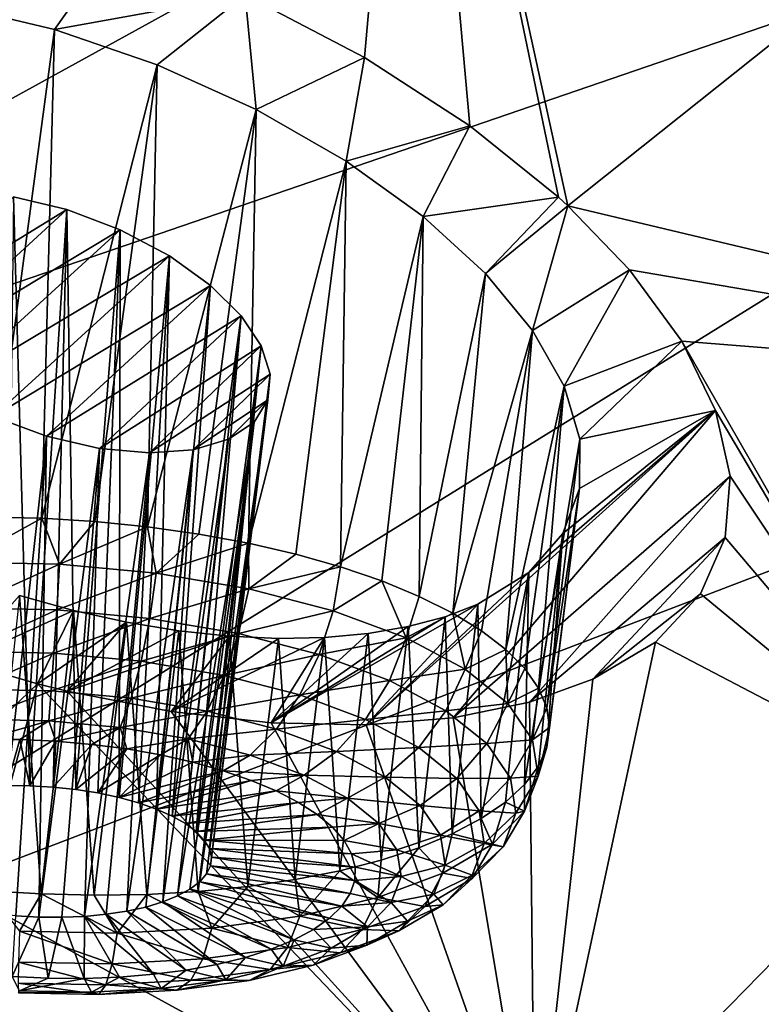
# Model space of a CAD drawing. Header units: metres. Extents: x -92 to 264, y -100 to 50.
# Tile 131 of 256: x 159.1 to 161.19, y -2.69 to 0.09. Entities that reach past the tile are written whole.
import ezdxf

# ---------------------------------------------------------------- set-up
doc = ezdxf.new("R2010")
doc.units = ezdxf.units.M
doc.layers.add('solid_21062050_01', color=7, linetype='CONTINUOUS')

msp = doc.modelspace()

# ---------------------------------------------------------------- linework, layer by layer
at = {"layer": 'solid_21062050_01'}
for points in [[(162.241913, 3.03876, 184.034088), (154.636917, 0.953957, 183.44928), (155.442841, -0.298526, 186.928192)], [(162.990189, 2.019771, 186.864441), (162.241913, 3.03876, 184.034088), (155.442841, -0.298526, 186.928192)], [(162.990189, 2.019771, 186.864441), (155.442841, -0.298526, 186.928192), (156.549606, -1.524367, 190.333099)], [(163.977707, 1.024439, 189.629074), (162.990189, 2.019771, 186.864441), (156.549606, -1.524367, 190.333099)], [(160.074173, -0.016405, 141.193192), (159.737503, 0.160098, 141.104782), (160.213821, 1.552505, 138.702347)], [(160.37114, -0.20942, 141.333588), (160.074173, -0.016405, 141.193192), (160.213821, 1.552505, 138.702347)], [(160.213821, 1.552505, 138.702347), (162.014954, 0.654323, 139.07692), (160.647934, -0.435329, 141.541443)], [(160.621521, -0.411106, 141.517166), (160.213821, 1.552505, 138.702347), (160.647934, -0.435329, 141.541443)], [(160.621521, -0.411106, 141.517166), (160.37114, -0.20942, 141.333588), (160.213821, 1.552505, 138.702347)], [(163.977707, 1.024439, 189.629074), (156.549606, -1.524367, 190.333099), (157.949753, -2.71529, 193.641006)], [(165.198105, 0.059198, 192.310135), (163.977707, 1.024439, 189.629074), (157.949753, -2.71529, 193.641006)], [(162.896027, -0.970595, 141.212936), (160.647934, -0.435329, 141.541443), (162.014954, 0.654323, 139.07692)], [(158.914124, 0.130273, 141.620621), (159.375687, 0.310536, 141.075043), (159.200333, 0.062002, 141.563446)], [(159.200333, 0.062002, 141.563446), (159.375687, 0.310536, 141.075043), (159.737503, 0.160098, 141.104782)], [(159.200333, 0.062002, 141.563446), (159.737503, 0.160098, 141.104782), (159.489182, -0.037052, 141.554779)], [(159.489182, -0.037052, 141.554779), (159.737503, 0.160098, 141.104782), (159.768631, -0.16327, 141.596405)], [(159.768631, -0.16327, 141.596405), (159.737503, 0.160098, 141.104782), (160.074173, -0.016405, 141.193192)], [(158.914124, 0.130273, 141.620621), (159.200333, 0.062002, 141.563446), (159.014587, -1.313119, 141.133408)], [(165.198105, 0.059198, 192.310135), (157.949753, -2.71529, 193.641006), (159.63382, -3.863253, 196.829605)], [(159.200333, 0.062002, 141.563446), (159.164383, -1.316549, 141.123703), (159.014587, -1.313119, 141.133408)], [(159.200333, 0.062002, 141.563446), (159.489182, -0.037052, 141.554779), (159.164383, -1.316549, 141.123703)], [(166.643494, -0.869712, 194.890289), (165.198105, 0.059198, 192.310135), (159.63382, -3.863253, 196.829605)], [(159.768631, -0.16327, 141.596405), (160.074173, -0.016405, 141.193192), (160.022476, -0.30881, 141.685364)], [(160.022476, -0.30881, 141.685364), (160.074173, -0.016405, 141.193192), (160.37114, -0.20942, 141.333588)], [(159.489182, -0.037052, 141.554779), (159.314148, -1.325785, 141.128601), (159.164383, -1.316549, 141.123703)], [(159.489182, -0.037052, 141.554779), (159.46228, -1.340726, 141.148056), (159.314148, -1.325785, 141.128601)], [(159.489182, -0.037052, 141.554779), (159.768631, -0.16327, 141.596405), (159.46228, -1.340726, 141.148056)], [(159.768631, -0.16327, 141.596405), (159.607132, -1.361207, 141.181854), (159.46228, -1.340726, 141.148056)], [(159.768631, -0.16327, 141.596405), (159.747116, -1.387005, 141.229614), (159.607132, -1.361207, 141.181854)], [(159.768631, -0.16327, 141.596405), (160.022476, -0.30881, 141.685364), (159.747116, -1.387005, 141.229614)], [(160.022476, -0.30881, 141.685364), (160.37114, -0.20942, 141.333588), (160.239639, -0.465174, 141.814255)], [(160.239639, -0.465174, 141.814255), (160.37114, -0.20942, 141.333588), (160.621521, -0.411106, 141.517166)], [(160.022476, -0.30881, 141.685364), (159.880707, -1.417837, 141.290817), (159.747116, -1.387005, 141.229614)], [(160.022476, -0.30881, 141.685364), (160.006424, -1.453364, 141.364777), (159.880707, -1.417837, 141.290817)], [(160.022476, -0.30881, 141.685364), (160.239639, -0.465174, 141.814255), (160.006424, -1.453364, 141.364777)], [(158.682602, -0.784868, 143.206497), (159.084244, -0.409759, 142.375381), (159.234787, -0.445958, 142.34729)], [(159.084244, -0.409759, 142.375381), (159.065598, -2.070598, 141.835999), (159.130661, -2.071138, 141.829407)], [(159.234787, -0.445958, 142.34729), (159.084244, -0.409759, 142.375381), (159.130661, -2.071138, 141.829407)], [(160.239639, -0.465174, 141.814255), (160.621521, -0.411106, 141.517166), (160.415741, -0.626159, 141.97551)], [(160.415741, -0.626159, 141.97551), (160.621521, -0.411106, 141.517166), (160.647934, -0.435329, 141.541443)], [(160.415741, -0.626159, 141.97551), (160.647934, -0.435329, 141.541443), (160.548645, -0.786872, 142.162033)], [(160.548645, -0.786872, 142.162033), (160.647934, -0.435329, 141.541443), (160.821564, -0.615421, 141.735901)], [(162.896027, -0.970595, 141.212936), (160.821564, -0.615421, 141.735901), (160.647934, -0.435329, 141.541443)], [(158.682602, -0.784868, 143.206497), (159.234787, -0.445958, 142.34729), (158.770096, -0.872165, 143.297043)], [(158.770096, -0.872165, 143.297043), (159.234787, -0.445958, 142.34729), (159.385315, -0.50279, 142.352692)], [(159.234787, -0.445958, 142.34729), (159.130661, -2.071138, 141.829407), (159.195938, -2.074847, 141.830734)], [(159.234787, -0.445958, 142.34729), (159.195938, -2.074847, 141.830734), (159.26033, -2.081661, 141.839996)], [(159.385315, -0.50279, 142.352692), (159.234787, -0.445958, 142.34729), (159.26033, -2.081661, 141.839996)], [(160.239639, -0.465174, 141.814255), (160.122925, -1.493199, 141.450714), (160.006424, -1.453364, 141.364777)], [(160.239639, -0.465174, 141.814255), (160.228897, -1.536904, 141.547684), (160.122925, -1.493199, 141.450714)], [(160.239639, -0.465174, 141.814255), (160.415741, -0.626159, 141.97551), (160.228897, -1.536904, 141.547684)], [(158.770096, -0.872165, 143.297043), (159.385315, -0.50279, 142.352692), (158.887787, -0.956323, 143.365753)], [(158.887787, -0.956323, 143.365753), (159.385315, -0.50279, 142.352692), (159.524658, -0.576455, 142.391953)], [(159.385315, -0.50279, 142.352692), (159.26033, -2.081661, 141.839996), (159.322708, -2.091464, 141.857025)], [(159.385315, -0.50279, 142.352692), (159.322708, -2.091464, 141.857025), (159.382034, -2.104088, 141.881516)], [(159.524658, -0.576455, 142.391953), (159.385315, -0.50279, 142.352692), (159.382034, -2.104088, 141.881516)], [(158.887787, -0.956323, 143.365753), (159.524658, -0.576455, 142.391953), (159.027435, -1.029274, 143.404449)], [(159.027435, -1.029274, 143.404449), (159.524658, -0.576455, 142.391953), (159.640442, -0.659552, 142.46022)], [(159.524658, -0.576455, 142.391953), (159.382034, -2.104088, 141.881516), (159.437271, -2.119319, 141.913071)], [(159.524658, -0.576455, 142.391953), (159.437271, -2.119319, 141.913071), (159.487473, -2.136895, 141.951126)], [(159.640442, -0.659552, 142.46022), (159.524658, -0.576455, 142.391953), (159.487473, -2.136895, 141.951126)], [(160.415741, -0.626159, 141.97551), (160.323212, -1.584, 141.654587), (160.228897, -1.536904, 141.547684)], [(160.415741, -0.626159, 141.97551), (160.548645, -0.786872, 142.162033), (160.323212, -1.584, 141.654587)], [(160.548645, -0.786872, 142.162033), (160.821564, -0.615421, 141.735901), (160.637497, -0.943501, 142.367706)], [(160.637497, -0.943501, 142.367706), (160.821564, -0.615421, 141.735901), (160.969589, -0.817352, 141.982086)], [(162.896027, -0.970595, 141.212936), (160.969589, -0.817352, 141.982086), (160.821564, -0.615421, 141.735901)], [(159.027435, -1.029274, 143.404449), (159.640442, -0.659552, 142.46022), (159.177307, -1.084706, 143.409485)], [(159.177307, -1.084706, 143.409485), (159.640442, -0.659552, 142.46022), (159.726944, -0.745455, 142.550079)], [(159.640442, -0.659552, 142.46022), (159.487473, -2.136895, 141.951126), (159.531784, -2.156514, 141.995056)], [(159.726944, -0.745455, 142.550079), (159.640442, -0.659552, 142.46022), (159.531784, -2.156514, 141.995056)], [(159.177307, -1.084706, 143.409485), (159.726944, -0.745455, 142.550079), (159.327118, -1.119528, 143.38147)], [(159.327118, -1.119528, 143.38147), (159.726944, -0.745455, 142.550079), (159.782852, -0.829881, 142.655197)], [(159.726944, -0.745455, 142.550079), (159.531784, -2.156514, 141.995056), (159.569458, -2.17784, 142.044083)], [(159.726944, -0.745455, 142.550079), (159.569458, -2.17784, 142.044083), (159.599838, -2.200509, 142.097382)], [(159.782852, -0.829881, 142.655197), (159.726944, -0.745455, 142.550079), (159.599838, -2.200509, 142.097382)], [(160.548645, -0.786872, 142.162033), (160.4048, -1.633972, 141.770294), (160.323212, -1.584, 141.654587)], [(160.548645, -0.786872, 142.162033), (160.472794, -1.686271, 141.893524), (160.4048, -1.633972, 141.770294)], [(160.548645, -0.786872, 142.162033), (160.637497, -0.943501, 142.367706), (160.472794, -1.686271, 141.893524)], [(159.327118, -1.119528, 143.38147), (159.782852, -0.829881, 142.655197), (159.467575, -1.132395, 143.323349)], [(159.467575, -1.132395, 143.323349), (159.782852, -0.829881, 142.655197), (159.807877, -0.909741, 142.770554)], [(159.782852, -0.829881, 142.655197), (159.599838, -2.200509, 142.097382), (159.622406, -2.224132, 142.154037)], [(159.782852, -0.829881, 142.655197), (159.622406, -2.224132, 142.154037), (159.636765, -2.248306, 142.213074)], [(159.807877, -0.909741, 142.770554), (159.782852, -0.829881, 142.655197), (159.636765, -2.248306, 142.213074)], [(160.637497, -0.943501, 142.367706), (160.969589, -0.817352, 141.982086), (160.68187, -1.093011, 142.587463)], [(160.68187, -1.093011, 142.587463), (160.969589, -0.817352, 141.982086), (161.064453, -1.012797, 142.249054)], [(161.696793, -2.085277, 143.695618), (161.064453, -1.012797, 142.249054), (160.969589, -0.817352, 141.982086)], [(162.896027, -0.970595, 141.212936), (161.696793, -2.085277, 143.695618), (160.969589, -0.817352, 141.982086)], [(166.643494, -0.869712, 194.890289), (159.63382, -3.863253, 196.829605), (161.590439, -4.960505, 199.877335)], [(159.467575, -1.132395, 143.323349), (159.807877, -0.909741, 142.770554), (159.590942, -1.123443, 143.239517)], [(159.590942, -1.123443, 143.239517), (159.807877, -0.909741, 142.770554), (159.80159, -0.982468, 142.892151)], [(159.807877, -0.909741, 142.770554), (159.636765, -2.248306, 142.213074), (159.6427, -2.272617, 142.273499)], [(159.807877, -0.909741, 142.770554), (159.6427, -2.272617, 142.273499), (159.640091, -2.29665, 142.334274)], [(159.80159, -0.982468, 142.892151), (159.807877, -0.909741, 142.770554), (159.640091, -2.29665, 142.334274)], [(160.637497, -0.943501, 142.367706), (160.526443, -1.740326, 142.022919), (160.472794, -1.686271, 141.893524)], [(160.637497, -0.943501, 142.367706), (160.565155, -1.795544, 142.157059), (160.526443, -1.740326, 142.022919)], [(160.637497, -0.943501, 142.367706), (160.68187, -1.093011, 142.587463), (160.565155, -1.795544, 142.157059)], [(159.590942, -1.123443, 143.239517), (159.80159, -0.982468, 142.892151), (159.691025, -1.093776, 143.135101)], [(159.80159, -0.982468, 142.892151), (159.628983, -2.319994, 142.394348), (159.609558, -2.34225, 142.452698)], [(159.762772, -1.045222, 143.01593), (159.80159, -0.982468, 142.892151), (159.609558, -2.34225, 142.452698)], [(159.80159, -0.982468, 142.892151), (159.640091, -2.29665, 142.334274), (159.628983, -2.319994, 142.394348)], [(159.762772, -1.045222, 143.01593), (159.691025, -1.093776, 143.135101), (159.80159, -0.982468, 142.892151)], [(160.079559, -1.899142, 144.250778), (161.064453, -1.012797, 142.249054), (160.32489, -1.879305, 144.08316)], [(160.537979, -1.469937, 143.285751), (161.064453, -1.012797, 142.249054), (160.079559, -1.899142, 144.250778)], [(160.32489, -1.879305, 144.08316), (161.064453, -1.012797, 142.249054), (161.105606, -1.197645, 142.529739)], [(160.633667, -1.359512, 143.051315), (161.064453, -1.012797, 142.249054), (160.537979, -1.469937, 143.285751)], [(160.68103, -1.232664, 142.816818), (161.064453, -1.012797, 142.249054), (160.633667, -1.359512, 143.051315)], [(160.68187, -1.093011, 142.587463), (161.064453, -1.012797, 142.249054), (160.68103, -1.232664, 142.816818)], [(161.696793, -2.085277, 143.695618), (161.105606, -1.197645, 142.529739), (161.064453, -1.012797, 142.249054)], [(159.027435, -1.029274, 143.404449), (159.177307, -1.084706, 143.409485), (159.026413, -2.431022, 142.74733)], [(159.762772, -1.045222, 143.01593), (159.582153, -2.363037, 142.508331), (159.547256, -2.381999, 142.560287)], [(159.762772, -1.045222, 143.01593), (159.547256, -2.381999, 142.560287), (159.691025, -1.093776, 143.135101)], [(159.762772, -1.045222, 143.01593), (159.609558, -2.34225, 142.452698), (159.582153, -2.363037, 142.508331)], [(159.177307, -1.084706, 143.409485), (159.090805, -2.437836, 142.756577), (159.026413, -2.431022, 142.74733)], [(159.177307, -1.084706, 143.409485), (159.156082, -2.441545, 142.757919), (159.090805, -2.437836, 142.756577)], [(159.177307, -1.084706, 143.409485), (159.327118, -1.119528, 143.38147), (159.156082, -2.441545, 142.757919)], [(159.691025, -1.093776, 143.135101), (159.547256, -2.381999, 142.560287), (159.505432, -2.398811, 142.607697)], [(159.590942, -1.123443, 143.239517), (159.691025, -1.093776, 143.135101), (159.505432, -2.398811, 142.607697)], [(160.68187, -1.093011, 142.587463), (160.588501, -1.851319, 142.294479), (160.565155, -1.795544, 142.157059)], [(160.68187, -1.093011, 142.587463), (160.68103, -1.232664, 142.816818), (160.588501, -1.851319, 142.294479)], [(159.327118, -1.119528, 143.38147), (159.221146, -2.442085, 142.751328), (159.156082, -2.441545, 142.757919)], [(159.327118, -1.119528, 143.38147), (159.284882, -2.439447, 142.736893), (159.221146, -2.442085, 142.751328)], [(159.327118, -1.119528, 143.38147), (159.467575, -1.132395, 143.323349), (159.284882, -2.439447, 142.736893)], [(159.467575, -1.132395, 143.323349), (159.346191, -2.433676, 142.714874), (159.284882, -2.439447, 142.736893)], [(159.467575, -1.132395, 143.323349), (159.404037, -2.424872, 142.685654), (159.346191, -2.433676, 142.714874)], [(159.590942, -1.123443, 143.239517), (159.457413, -2.413184, 142.649719), (159.404037, -2.424872, 142.685654)], [(159.467575, -1.132395, 143.323349), (159.590942, -1.123443, 143.239517), (159.404037, -2.424872, 142.685654)], [(159.590942, -1.123443, 143.239517), (159.505432, -2.398811, 142.607697), (159.457413, -2.413184, 142.649719)], [(160.32489, -1.879305, 144.08316), (161.105606, -1.197645, 142.529739), (160.539444, -1.83557, 143.893173)], [(160.539444, -1.83557, 143.893173), (161.105606, -1.197645, 142.529739), (161.092041, -1.37067, 142.822098)], [(161.696793, -2.085277, 143.695618), (161.092041, -1.37067, 142.822098), (161.105606, -1.197645, 142.529739)], [(160.68103, -1.232664, 142.816818), (160.588287, -1.962099, 142.573135), (160.596237, -1.907041, 142.433685)], [(160.68103, -1.232664, 142.816818), (160.633667, -1.359512, 143.051315), (160.588287, -1.962099, 142.573135)], [(160.68103, -1.232664, 142.816818), (160.596237, -1.907041, 142.433685), (160.588501, -1.851319, 142.294479)], [(158.938461, -1.440317, 141.120407), (159.014587, -1.313119, 141.133408), (159.164383, -1.316549, 141.123703)], [(159.213913, -1.445956, 141.100891), (158.938461, -1.440317, 141.120407), (159.164383, -1.316549, 141.123703)], [(159.213913, -1.445956, 141.100891), (159.164383, -1.316549, 141.123703), (159.314148, -1.325785, 141.128601)], [(159.213913, -1.445956, 141.100891), (159.314148, -1.325785, 141.128601), (159.46228, -1.340726, 141.148056)], [(159.487198, -1.471492, 141.131668), (159.213913, -1.445956, 141.100891), (159.46228, -1.340726, 141.148056)], [(159.487198, -1.471492, 141.131668), (159.46228, -1.340726, 141.148056), (159.607132, -1.361207, 141.181854)], [(160.633667, -1.359512, 143.051315), (160.525787, -2.067825, 142.84671), (160.564713, -2.01589, 142.711319)], [(160.633667, -1.359512, 143.051315), (160.537979, -1.469937, 143.285751), (160.525787, -2.067825, 142.84671)], [(160.633667, -1.359512, 143.051315), (160.564713, -2.01589, 142.711319), (160.588287, -1.962099, 142.573135)], [(159.487198, -1.471492, 141.131668), (159.607132, -1.361207, 141.181854), (159.747116, -1.387005, 141.229614)], [(159.747818, -1.515944, 141.211594), (159.487198, -1.471492, 141.131668), (159.747116, -1.387005, 141.229614)], [(159.747818, -1.515944, 141.211594), (159.747116, -1.387005, 141.229614), (159.880707, -1.417837, 141.290817)], [(160.539444, -1.83557, 143.893173), (161.092041, -1.37067, 142.822098), (160.718384, -1.770534, 143.687546)], [(160.718384, -1.770534, 143.687546), (161.092041, -1.37067, 142.822098), (161.021667, -1.529688, 143.123169)], [(161.696793, -2.085277, 143.695618), (161.021667, -1.529688, 143.123169), (161.092041, -1.37067, 142.822098)], [(158.942123, -1.569413, 141.129959), (158.938461, -1.440317, 141.120407), (159.213913, -1.445956, 141.100891)], [(159.747818, -1.515944, 141.211594), (159.880707, -1.417837, 141.290817), (160.006424, -1.453364, 141.364777)], [(158.942123, -1.569413, 141.129959), (159.213913, -1.445956, 141.100891), (159.206375, -1.574823, 141.111237)], [(159.206375, -1.574823, 141.111237), (159.213913, -1.445956, 141.100891), (159.487198, -1.471492, 141.131668)], [(159.206375, -1.574823, 141.111237), (159.487198, -1.471492, 141.131668), (159.468552, -1.599321, 141.140762)], [(159.468552, -1.599321, 141.140762), (159.487198, -1.471492, 141.131668), (159.747818, -1.515944, 141.211594)], [(159.985748, -1.577604, 141.337555), (159.747818, -1.515944, 141.211594), (160.006424, -1.453364, 141.364777)], [(159.985748, -1.577604, 141.337555), (160.006424, -1.453364, 141.364777), (160.122925, -1.493199, 141.450714)], [(160.537979, -1.469937, 143.285751), (160.079559, -1.899142, 144.250778), (160.394318, -1.558562, 143.510849)], [(160.537979, -1.469937, 143.285751), (160.394318, -1.558562, 143.510849), (160.403732, -2.163875, 143.103226)], [(160.537979, -1.469937, 143.285751), (160.403732, -2.163875, 143.103226), (160.471924, -2.117334, 142.977814)], [(160.537979, -1.469937, 143.285751), (160.471924, -2.117334, 142.977814), (160.525787, -2.067825, 142.84671)], [(160.191864, -1.654101, 141.504745), (159.985748, -1.577604, 141.337555), (160.122925, -1.493199, 141.450714)], [(160.191864, -1.654101, 141.504745), (160.122925, -1.493199, 141.450714), (160.228897, -1.536904, 141.547684)], [(159.468552, -1.599321, 141.140762), (159.747818, -1.515944, 141.211594), (159.718582, -1.641966, 141.217438)], [(159.718582, -1.641966, 141.217438), (159.747818, -1.515944, 141.211594), (159.985748, -1.577604, 141.337555)], [(159.253159, -1.576311, 144.173615), (158.935593, -1.721004, 144.593445), (159.101349, -1.534408, 144.190155)], [(159.101349, -1.534408, 144.190155), (159.012466, -2.36712, 143.784653), (159.162247, -2.376356, 143.789551)], [(159.253159, -1.576311, 144.173615), (159.101349, -1.534408, 144.190155), (159.162247, -2.376356, 143.789551)], [(160.191864, -1.654101, 141.504745), (160.228897, -1.536904, 141.547684), (160.323212, -1.584, 141.654587)], [(160.718384, -1.770534, 143.687546), (161.021667, -1.529688, 143.123169), (160.894897, -1.665726, 143.417526)], [(161.696793, -2.085277, 143.695618), (160.894897, -1.665726, 143.417526), (161.021667, -1.529688, 143.123169)], [(159.253159, -1.576311, 144.173615), (159.151672, -1.783631, 144.575089), (158.935593, -1.721004, 144.593445)], [(158.942123, -1.569413, 141.129959), (159.206375, -1.574823, 141.111237), (158.950974, -1.691606, 141.171921)], [(159.206375, -1.574823, 141.111237), (159.198563, -1.696675, 141.154373), (158.950974, -1.691606, 141.171921)], [(159.403519, -1.609497, 144.143936), (159.151672, -1.783631, 144.575089), (159.253159, -1.576311, 144.173615)], [(159.253159, -1.576311, 144.173615), (159.162247, -2.376356, 143.789551), (159.312042, -2.379787, 143.779846)], [(159.206375, -1.574823, 141.111237), (159.468552, -1.599321, 141.140762), (159.198563, -1.696675, 141.154373)], [(159.403519, -1.609497, 144.143936), (159.253159, -1.576311, 144.173615), (159.312042, -2.379787, 143.779846)], [(159.718582, -1.641966, 141.217438), (159.985748, -1.577604, 141.337555), (159.946838, -1.701119, 141.338287)], [(160.394318, -1.558562, 143.510849), (160.079559, -1.899142, 144.250778), (159.810883, -1.893479, 144.389557)], [(160.301529, -1.594392, 143.621017), (160.394318, -1.558562, 143.510849), (159.810883, -1.893479, 144.389557)], [(159.946838, -1.701119, 141.338287), (159.985748, -1.577604, 141.337555), (160.191864, -1.654101, 141.504745)], [(160.301529, -1.594392, 143.621017), (160.32196, -2.206939, 143.221542), (160.394318, -1.558562, 143.510849)], [(160.403732, -2.163875, 143.103226), (160.394318, -1.558562, 143.510849), (160.32196, -2.206939, 143.221542)], [(159.403519, -1.609497, 144.143936), (159.235565, -1.804497, 144.562485), (159.151672, -1.783631, 144.575089)], [(159.468552, -1.599321, 141.140762), (159.444214, -1.71963, 141.182053), (159.198563, -1.696675, 141.154373)], [(159.550949, -1.633798, 144.101608), (159.235565, -1.804497, 144.562485), (159.403519, -1.609497, 144.143936)], [(159.403519, -1.609497, 144.143936), (159.312042, -2.379787, 143.779846), (159.46019, -2.377374, 143.755661)], [(159.550949, -1.633798, 144.101608), (159.403519, -1.609497, 144.143936), (159.46019, -2.377374, 143.755661)], [(159.468552, -1.599321, 141.140762), (159.718582, -1.641966, 141.217438), (159.444214, -1.71963, 141.182053)], [(160.301529, -1.594392, 143.621017), (159.810883, -1.893479, 144.389557), (160.197952, -1.622278, 143.724091)], [(160.358231, -1.742496, 141.706711), (160.191864, -1.654101, 141.504745), (160.323212, -1.584, 141.654587)], [(160.301529, -1.594392, 143.621017), (160.197952, -1.622278, 143.724091), (160.227478, -2.246053, 143.331482)], [(160.301529, -1.594392, 143.621017), (160.227478, -2.246053, 143.331482), (160.32196, -2.206939, 143.221542)], [(160.358231, -1.742496, 141.706711), (160.323212, -1.584, 141.654587), (160.4048, -1.633972, 141.770294)], [(159.694, -1.649142, 144.047256), (159.235565, -1.804497, 144.562485), (159.550949, -1.633798, 144.101608)], [(159.550949, -1.633798, 144.101608), (159.46019, -2.377374, 143.755661), (159.605103, -2.369144, 143.717224)], [(159.694, -1.649142, 144.047256), (159.550949, -1.633798, 144.101608), (159.605103, -2.369144, 143.717224)], [(160.197952, -1.622278, 143.724091), (159.810883, -1.893479, 144.389557), (160.084427, -1.641925, 143.819122)], [(160.197952, -1.622278, 143.724091), (160.084427, -1.641925, 143.819122), (160.121338, -2.280789, 143.431839)], [(160.197952, -1.622278, 143.724091), (160.121338, -2.280789, 143.431839), (160.227478, -2.246053, 143.331482)], [(160.358231, -1.742496, 141.706711), (160.4048, -1.633972, 141.770294), (160.472794, -1.686271, 141.893524)], [(159.694, -1.649142, 144.047256), (159.528625, -1.862011, 144.493988), (159.235565, -1.804497, 144.562485)], [(159.718582, -1.641966, 141.217438), (159.678482, -1.759587, 141.253891), (159.444214, -1.71963, 141.182053)], [(159.83139, -1.655539, 143.981537), (159.528625, -1.862011, 144.493988), (159.694, -1.649142, 144.047256)], [(159.961899, -1.653081, 143.905228), (159.810883, -1.893479, 144.389557), (159.528625, -1.862011, 144.493988)], [(159.961899, -1.653081, 143.905228), (159.528625, -1.862011, 144.493988), (159.83139, -1.655539, 143.981537)], [(159.694, -1.649142, 144.047256), (159.605103, -2.369144, 143.717224), (159.745163, -2.355187, 143.664978)], [(159.718582, -1.641966, 141.217438), (159.946838, -1.701119, 141.338287), (159.678482, -1.759587, 141.253891)], [(159.83139, -1.655539, 143.981537), (159.694, -1.649142, 144.047256), (159.745163, -2.355187, 143.664978)], [(159.83139, -1.655539, 143.981537), (159.745163, -2.355187, 143.664978), (159.87886, -2.335657, 143.599503)], [(160.084427, -1.641925, 143.819122), (159.810883, -1.893479, 144.389557), (159.961899, -1.653081, 143.905228)], [(159.961899, -1.653081, 143.905228), (159.83139, -1.655539, 143.981537), (159.87886, -2.335657, 143.599503)], [(159.961899, -1.653081, 143.905228), (159.87886, -2.335657, 143.599503), (160.004715, -2.310766, 143.5215)], [(159.946838, -1.701119, 141.338287), (160.191864, -1.654101, 141.504745), (160.144577, -1.774507, 141.498672)], [(160.084427, -1.641925, 143.819122), (159.961899, -1.653081, 143.905228), (160.004715, -2.310766, 143.5215)], [(160.084427, -1.641925, 143.819122), (160.004715, -2.310766, 143.5215), (160.121338, -2.280789, 143.431839)], [(160.144577, -1.774507, 141.498672), (160.191864, -1.654101, 141.504745), (160.358231, -1.742496, 141.706711)], [(160.555038, -3.253414, 146.31456), (160.718384, -1.770534, 143.687546), (160.894897, -1.665726, 143.417526)], [(161.696793, -2.085277, 143.695618), (160.555038, -3.253414, 146.31456), (160.894897, -1.665726, 143.417526)], [(158.950974, -1.691606, 141.171921), (159.198563, -1.696675, 141.154373), (158.964401, -1.798699, 141.243484)], [(160.478455, -1.839393, 141.935715), (160.358231, -1.742496, 141.706711), (160.472794, -1.686271, 141.893524)], [(160.478455, -1.839393, 141.935715), (160.472794, -1.686271, 141.893524), (160.526443, -1.740326, 142.022919)], [(158.935593, -1.721004, 144.593445), (159.151672, -1.783631, 144.575089), (158.691498, -2.225338, 145.580505)], [(159.198563, -1.696675, 141.154373), (159.19101, -1.803339, 141.227432), (158.964401, -1.798699, 141.243484)], [(159.198563, -1.696675, 141.154373), (159.444214, -1.71963, 141.182053), (159.19101, -1.803339, 141.227432)], [(159.444214, -1.71963, 141.182053), (159.415833, -1.824347, 141.252762), (159.19101, -1.803339, 141.227432)], [(159.444214, -1.71963, 141.182053), (159.678482, -1.759587, 141.253891), (159.415833, -1.824347, 141.252762)], [(159.946838, -1.701119, 141.338287), (159.892365, -1.815012, 141.367126), (159.678482, -1.759587, 141.253891)], [(159.946838, -1.701119, 141.338287), (160.144577, -1.774507, 141.498672), (159.892365, -1.815012, 141.367126)], [(160.144577, -1.774507, 141.498672), (160.358231, -1.742496, 141.706711), (160.304184, -1.859309, 141.692429)], [(160.304184, -1.859309, 141.692429), (160.358231, -1.742496, 141.706711), (160.478455, -1.839393, 141.935715)], [(160.478455, -1.839393, 141.935715), (160.526443, -1.740326, 142.022919), (160.565155, -1.795544, 142.157059)], [(159.678482, -1.759587, 141.253891), (159.630234, -1.860916, 141.318497), (159.415833, -1.824347, 141.252762)], [(159.678482, -1.759587, 141.253891), (159.892365, -1.815012, 141.367126), (159.630234, -1.860916, 141.318497)], [(160.144577, -1.774507, 141.498672), (160.077637, -1.883775, 141.517395), (159.892365, -1.815012, 141.367126)], [(160.144577, -1.774507, 141.498672), (160.304184, -1.859309, 141.692429), (160.077637, -1.883775, 141.517395)], [(160.555038, -3.253414, 146.31456), (160.539444, -1.83557, 143.893173), (160.718384, -1.770534, 143.687546)], [(158.985245, -2.395088, 145.701065), (158.691498, -2.225338, 145.580505), (159.151672, -1.783631, 144.575089)], [(158.964401, -1.798699, 141.243484), (159.19101, -1.803339, 141.227432), (158.981522, -1.883508, 141.339844)], [(159.19101, -1.803339, 141.227432), (159.184204, -1.887658, 141.325485), (158.981522, -1.883508, 141.339844)], [(160.555038, -3.253414, 146.31456), (158.985245, -2.395088, 145.701065), (159.151672, -1.783631, 144.575089)], [(160.555038, -3.253414, 146.31456), (159.151672, -1.783631, 144.575089), (159.235565, -1.804497, 144.562485)], [(159.19101, -1.803339, 141.227432), (159.415833, -1.824347, 141.252762), (159.184204, -1.887658, 141.325485)], [(160.555038, -3.253414, 146.31456), (159.235565, -1.804497, 144.562485), (159.528625, -1.862011, 144.493988)], [(160.547928, -1.941066, 142.182938), (160.478455, -1.839393, 141.935715), (160.565155, -1.795544, 142.157059)], [(160.547928, -1.941066, 142.182938), (160.565155, -1.795544, 142.157059), (160.588501, -1.851319, 142.294479)], [(159.415833, -1.824347, 141.252762), (159.3853, -1.906448, 141.348145), (159.184204, -1.887658, 141.325485)], [(159.415833, -1.824347, 141.252762), (159.630234, -1.860916, 141.318497), (159.3853, -1.906448, 141.348145)], [(159.892365, -1.815012, 141.367126), (159.825989, -1.911642, 141.422134), (159.630234, -1.860916, 141.318497)], [(159.892365, -1.815012, 141.367126), (160.077637, -1.883775, 141.517395), (159.825989, -1.911642, 141.422134)], [(159.630234, -1.860916, 141.318497), (159.577057, -1.939157, 141.406937), (159.3853, -1.906448, 141.348145)], [(159.630234, -1.860916, 141.318497), (159.825989, -1.911642, 141.422134), (159.577057, -1.939157, 141.406937)], [(160.304184, -1.859309, 141.692429), (160.227188, -1.963233, 141.698959), (160.077637, -1.883775, 141.517395)], [(160.304184, -1.859309, 141.692429), (160.419525, -1.952266, 141.912125), (160.227188, -1.963233, 141.698959)], [(160.304184, -1.859309, 141.692429), (160.478455, -1.839393, 141.935715), (160.419525, -1.952266, 141.912125)], [(160.555038, -3.253414, 146.31456), (160.32489, -1.879305, 144.08316), (160.539444, -1.83557, 143.893173)], [(160.419525, -1.952266, 141.912125), (160.478455, -1.839393, 141.935715), (160.547928, -1.941066, 142.182938)], [(160.547928, -1.941066, 142.182938), (160.588501, -1.851319, 142.294479), (160.596237, -1.907041, 142.433685)], [(158.981522, -1.883508, 141.339844), (159.184204, -1.887658, 141.325485), (159.00116, -1.940302, 141.454422)], [(159.184204, -1.887658, 141.325485), (159.102341, -1.940789, 141.443253), (159.00116, -1.940302, 141.454422)], [(159.184204, -1.887658, 141.325485), (159.20401, -1.945511, 141.442688), (159.102341, -1.940789, 141.443253)], [(159.184204, -1.887658, 141.325485), (159.3853, -1.906448, 141.348145), (159.20401, -1.945511, 141.442688)], [(160.555038, -3.253414, 146.31456), (159.528625, -1.862011, 144.493988), (159.810883, -1.893479, 144.389557)], [(160.077637, -1.883775, 141.517395), (159.995544, -1.974575, 141.559677), (159.825989, -1.911642, 141.422134)], [(160.077637, -1.883775, 141.517395), (160.227188, -1.963233, 141.698959), (159.995544, -1.974575, 141.559677)], [(160.555038, -3.253414, 146.31456), (160.079559, -1.899142, 144.250778), (160.32489, -1.879305, 144.08316)], [(159.3853, -1.906448, 141.348145), (159.304916, -1.954407, 141.452728), (159.20401, -1.945511, 141.442688)], [(159.3853, -1.906448, 141.348145), (159.403778, -1.967366, 141.473221), (159.304916, -1.954407, 141.452728)], [(159.3853, -1.906448, 141.348145), (159.577057, -1.939157, 141.406937), (159.403778, -1.967366, 141.473221)], [(159.825989, -1.911642, 141.422134), (159.752151, -1.984528, 141.499634), (159.577057, -1.939157, 141.406937)], [(159.825989, -1.911642, 141.422134), (159.995544, -1.974575, 141.559677), (159.752151, -1.984528, 141.499634)], [(160.555038, -3.253414, 146.31456), (159.810883, -1.893479, 144.389557), (160.079559, -1.899142, 144.250778)], [(160.563965, -2.04361, 142.438889), (160.547928, -1.941066, 142.182938), (160.596237, -1.907041, 142.433685)], [(160.563965, -2.04361, 142.438889), (160.596237, -1.907041, 142.433685), (160.588287, -1.962099, 142.573135)], [(159.065598, -2.070598, 141.835999), (159.00116, -1.940302, 141.454422), (159.102341, -1.940789, 141.443253)], [(159.130661, -2.071138, 141.829407), (159.065598, -2.070598, 141.835999), (159.102341, -1.940789, 141.443253)], [(159.130661, -2.071138, 141.829407), (159.102341, -1.940789, 141.443253), (159.20401, -1.945511, 141.442688)], [(159.577057, -1.939157, 141.406937), (159.499344, -1.984226, 141.503937), (159.403778, -1.967366, 141.473221)], [(159.577057, -1.939157, 141.406937), (159.590424, -2.004773, 141.544464), (159.499344, -1.984226, 141.503937)], [(159.577057, -1.939157, 141.406937), (159.752151, -1.984528, 141.499634), (159.590424, -2.004773, 141.544464)], [(160.419525, -1.952266, 141.912125), (160.547928, -1.941066, 142.182938), (160.48616, -2.049807, 142.149307)], [(160.48616, -2.049807, 142.149307), (160.547928, -1.941066, 142.182938), (160.563965, -2.04361, 142.438889)], [(159.195938, -2.074847, 141.830734), (159.130661, -2.071138, 141.829407), (159.20401, -1.945511, 141.442688)], [(159.195938, -2.074847, 141.830734), (159.20401, -1.945511, 141.442688), (159.304916, -1.954407, 141.452728)], [(159.26033, -2.081661, 141.839996), (159.195938, -2.074847, 141.830734), (159.304916, -1.954407, 141.452728)], [(159.26033, -2.081661, 141.839996), (159.304916, -1.954407, 141.452728), (159.403778, -1.967366, 141.473221)], [(159.322708, -2.091464, 141.857025), (159.26033, -2.081661, 141.839996), (159.403778, -1.967366, 141.473221)], [(159.322708, -2.091464, 141.857025), (159.403778, -1.967366, 141.473221), (159.499344, -1.984226, 141.503937)], [(160.227188, -1.963233, 141.698959), (160.132416, -2.047296, 141.72583), (159.995544, -1.974575, 141.559677)], [(160.227188, -1.963233, 141.698959), (160.335251, -2.050332, 141.9048), (160.132416, -2.047296, 141.72583)], [(160.419525, -1.952266, 141.912125), (160.335251, -2.050332, 141.9048), (160.227188, -1.963233, 141.698959)], [(160.419525, -1.952266, 141.912125), (160.48616, -2.049807, 142.149307), (160.335251, -2.050332, 141.9048)], [(160.563965, -2.04361, 142.438889), (160.588287, -1.962099, 142.573135), (160.564713, -2.01589, 142.711319)], [(159.382034, -2.104088, 141.881516), (159.322708, -2.091464, 141.857025), (159.499344, -1.984226, 141.503937)], [(159.382034, -2.104088, 141.881516), (159.499344, -1.984226, 141.503937), (159.590424, -2.004773, 141.544464)], [(159.752151, -1.984528, 141.499634), (159.675873, -2.02875, 141.594315), (159.590424, -2.004773, 141.544464)], [(159.752151, -1.984528, 141.499634), (159.903809, -2.040817, 141.62265), (159.675873, -2.02875, 141.594315)], [(159.995544, -1.974575, 141.559677), (159.903809, -2.040817, 141.62265), (159.752151, -1.984528, 141.499634)], [(159.995544, -1.974575, 141.559677), (160.132416, -2.047296, 141.72583), (159.903809, -2.040817, 141.62265)], [(159.382034, -2.104088, 141.881516), (159.590424, -2.004773, 141.544464), (159.675873, -2.02875, 141.594315)], [(160.525955, -2.143084, 142.693741), (160.564713, -2.01589, 142.711319), (160.525787, -2.067825, 142.84671)], [(160.525955, -2.143084, 142.693741), (160.563965, -2.04361, 142.438889), (160.564713, -2.01589, 142.711319)], [(159.437271, -2.119319, 141.913071), (159.382034, -2.104088, 141.881516), (159.675873, -2.02875, 141.594315)], [(159.437271, -2.119319, 141.913071), (159.675873, -2.02875, 141.594315), (159.754608, -2.055856, 141.652863)], [(159.903809, -2.040817, 141.62265), (159.754608, -2.055856, 141.652863), (159.675873, -2.02875, 141.594315)], [(159.903809, -2.040817, 141.62265), (159.825653, -2.085748, 141.719345), (159.754608, -2.055856, 141.652863)], [(159.903809, -2.040817, 141.62265), (160.02623, -2.10586, 141.771271), (159.825653, -2.085748, 141.719345)], [(160.132416, -2.047296, 141.72583), (160.02623, -2.10586, 141.771271), (159.903809, -2.040817, 141.62265)], [(160.132416, -2.047296, 141.72583), (160.231323, -2.127011, 141.91423), (160.02623, -2.10586, 141.771271)], [(160.335251, -2.050332, 141.9048), (160.231323, -2.127011, 141.91423), (160.132416, -2.047296, 141.72583)], [(160.335251, -2.050332, 141.9048), (160.397705, -2.141726, 142.127029), (160.231323, -2.127011, 141.91423)], [(160.48616, -2.049807, 142.149307), (160.397705, -2.141726, 142.127029), (160.335251, -2.050332, 141.9048)], [(160.48616, -2.049807, 142.149307), (160.501541, -2.148183, 142.394852), (160.397705, -2.141726, 142.127029)], [(160.48616, -2.049807, 142.149307), (160.563965, -2.04361, 142.438889), (160.501541, -2.148183, 142.394852)], [(160.501541, -2.148183, 142.394852), (160.563965, -2.04361, 142.438889), (160.525955, -2.143084, 142.693741)], [(159.487473, -2.136895, 141.951126), (159.437271, -2.119319, 141.913071), (159.754608, -2.055856, 141.652863)], [(159.487473, -2.136895, 141.951126), (159.754608, -2.055856, 141.652863), (159.825653, -2.085748, 141.719345)], [(160.525955, -2.143084, 142.693741), (160.525787, -2.067825, 142.84671), (160.471924, -2.117334, 142.977814)], [(159.531784, -2.156514, 141.995056), (159.487473, -2.136895, 141.951126), (159.825653, -2.085748, 141.719345)], [(159.531784, -2.156514, 141.995056), (159.825653, -2.085748, 141.719345), (159.888092, -2.118052, 141.792953)], [(160.02623, -2.10586, 141.771271), (159.888092, -2.118052, 141.792953), (159.825653, -2.085748, 141.719345)], [(160.02623, -2.10586, 141.771271), (159.941162, -2.152362, 141.872757), (159.888092, -2.118052, 141.792953)], [(160.02623, -2.10586, 141.771271), (160.114685, -2.17716, 141.939774), (159.941162, -2.152362, 141.872757)], [(160.231323, -2.127011, 141.91423), (160.114685, -2.17716, 141.939774), (160.02623, -2.10586, 141.771271)], [(162.098907, -4.02406, 146.869614), (160.555038, -3.253414, 146.31456), (161.696793, -2.085277, 143.695618)], [(159.569458, -2.17784, 142.044083), (159.531784, -2.156514, 141.995056), (159.888092, -2.118052, 141.792953)], [(159.569458, -2.17784, 142.044083), (159.888092, -2.118052, 141.792953), (159.941162, -2.152362, 141.872757)], [(160.231323, -2.127011, 141.91423), (160.288467, -2.210656, 142.117615), (160.114685, -2.17716, 141.939774)], [(160.397705, -2.141726, 142.127029), (160.288467, -2.210656, 142.117615), (160.231323, -2.127011, 141.91423)], [(160.435364, -2.235664, 142.937668), (160.471924, -2.117334, 142.977814), (160.403732, -2.163875, 143.103226)], [(160.435364, -2.235664, 142.937668), (160.525955, -2.143084, 142.693741), (160.471924, -2.117334, 142.977814)], [(159.599838, -2.200509, 142.097382), (159.569458, -2.17784, 142.044083), (159.941162, -2.152362, 141.872757)], [(159.599838, -2.200509, 142.097382), (159.941162, -2.152362, 141.872757), (159.984192, -2.188245, 141.957748)], [(160.114685, -2.17716, 141.939774), (159.984192, -2.188245, 141.957748), (159.941162, -2.152362, 141.872757)], [(160.397705, -2.141726, 142.127029), (160.412125, -2.233902, 142.357101), (160.288467, -2.210656, 142.117615)], [(160.435364, -2.235664, 142.937668), (160.403732, -2.163875, 143.103226), (160.32196, -2.206939, 143.221542)], [(160.501541, -2.148183, 142.394852), (160.412125, -2.233902, 142.357101), (160.397705, -2.141726, 142.127029)], [(160.501541, -2.148183, 142.394852), (160.465088, -2.243613, 142.639328), (160.412125, -2.233902, 142.357101)], [(160.465088, -2.243613, 142.639328), (160.525955, -2.143084, 142.693741), (160.435364, -2.235664, 142.937668)], [(160.501541, -2.148183, 142.394852), (160.525955, -2.143084, 142.693741), (160.465088, -2.243613, 142.639328)], [(159.622406, -2.224132, 142.154037), (159.599838, -2.200509, 142.097382), (159.984192, -2.188245, 141.957748)], [(159.622406, -2.224132, 142.154037), (159.984192, -2.188245, 141.957748), (160.016617, -2.22525, 142.04686)], [(160.114685, -2.17716, 141.939774), (160.016617, -2.22525, 142.04686), (159.984192, -2.188245, 141.957748)], [(160.114685, -2.17716, 141.939774), (160.165802, -2.251974, 142.121689), (160.016617, -2.22525, 142.04686)], [(160.288467, -2.210656, 142.117615), (160.165802, -2.251974, 142.121689), (160.114685, -2.17716, 141.939774)], [(160.288467, -2.210656, 142.117615), (160.301666, -2.295017, 142.328186), (160.165802, -2.251974, 142.121689)], [(160.29567, -2.317793, 143.161331), (160.32196, -2.206939, 143.221542), (160.227478, -2.246053, 143.331482)], [(160.412125, -2.233902, 142.357101), (160.301666, -2.295017, 142.328186), (160.288467, -2.210656, 142.117615)], [(160.29567, -2.317793, 143.161331), (160.435364, -2.235664, 142.937668), (160.32196, -2.206939, 143.221542)], [(159.622406, -2.224132, 142.154037), (160.016617, -2.22525, 142.04686), (160.038055, -2.262913, 142.138962)], [(159.636765, -2.248306, 142.213074), (159.622406, -2.224132, 142.154037), (160.038055, -2.262913, 142.138962)], [(159.636765, -2.248306, 142.213074), (160.038055, -2.262913, 142.138962), (160.048233, -2.300759, 142.232895)], [(159.6427, -2.272617, 142.273499), (159.636765, -2.248306, 142.213074), (160.048233, -2.300759, 142.232895)], [(160.165802, -2.251974, 142.121689), (160.038055, -2.262913, 142.138962), (160.016617, -2.22525, 142.04686)], [(160.112244, -2.386315, 143.356125), (160.227478, -2.246053, 143.331482), (160.121338, -2.280789, 143.431839)], [(160.112244, -2.386315, 143.356125), (160.29567, -2.317793, 143.161331), (160.227478, -2.246053, 143.331482)], [(160.378174, -2.332429, 142.873352), (160.435364, -2.235664, 142.937668), (160.29567, -2.317793, 143.161331)], [(160.412125, -2.233902, 142.357101), (160.37796, -2.323317, 142.586182), (160.301666, -2.295017, 142.328186)], [(160.465088, -2.243613, 142.639328), (160.37796, -2.323317, 142.586182), (160.412125, -2.233902, 142.357101)], [(160.465088, -2.243613, 142.639328), (160.378174, -2.332429, 142.873352), (160.37796, -2.323317, 142.586182)], [(160.465088, -2.243613, 142.639328), (160.435364, -2.235664, 142.937668), (160.378174, -2.332429, 142.873352)], [(159.640091, -2.29665, 142.334274), (159.6427, -2.272617, 142.273499), (160.047028, -2.338312, 142.327499)], [(159.6427, -2.272617, 142.273499), (160.048233, -2.300759, 142.232895), (160.047028, -2.338312, 142.327499)], [(160.165802, -2.251974, 142.121689), (160.177612, -2.327429, 142.310028), (160.038055, -2.262913, 142.138962)], [(160.177612, -2.327429, 142.310028), (160.048233, -2.300759, 142.232895), (160.038055, -2.262913, 142.138962)], [(160.301666, -2.295017, 142.328186), (160.177612, -2.327429, 142.310028), (160.165802, -2.251974, 142.121689)], [(159.628983, -2.319994, 142.394348), (159.640091, -2.29665, 142.334274), (160.034424, -2.375101, 142.42157)], [(159.640091, -2.29665, 142.334274), (160.047028, -2.338312, 142.327499), (160.034424, -2.375101, 142.42157)], [(160.112244, -2.386315, 143.356125), (160.121338, -2.280789, 143.431839), (160.004715, -2.310766, 143.5215)], [(160.177612, -2.327429, 142.310028), (160.047028, -2.338312, 142.327499), (160.048233, -2.300759, 142.232895)], [(160.301666, -2.295017, 142.328186), (160.270401, -2.376852, 142.537842), (160.177612, -2.327429, 142.310028)], [(160.37796, -2.323317, 142.586182), (160.270401, -2.376852, 142.537842), (160.301666, -2.295017, 142.328186)], [(159.609558, -2.34225, 142.452698), (159.628983, -2.319994, 142.394348), (160.01062, -2.410663, 142.513931)], [(159.628983, -2.319994, 142.394348), (160.034424, -2.375101, 142.42157), (160.01062, -2.410663, 142.513931)], [(159.89212, -2.438597, 143.514557), (160.004715, -2.310766, 143.5215), (159.87886, -2.335657, 143.599503)], [(159.89212, -2.438597, 143.514557), (160.112244, -2.386315, 143.356125), (160.004715, -2.310766, 143.5215)], [(160.177612, -2.327429, 142.310028), (160.149643, -2.400624, 142.497543), (160.047028, -2.338312, 142.327499)], [(160.112244, -2.386315, 143.356125), (160.244156, -2.41122, 143.087921), (160.29567, -2.317793, 143.161331)], [(160.270401, -2.376852, 142.537842), (160.149643, -2.400624, 142.497543), (160.177612, -2.327429, 142.310028)], [(160.378174, -2.332429, 142.873352), (160.29567, -2.317793, 143.161331), (160.244156, -2.41122, 143.087921)], [(160.378174, -2.332429, 142.873352), (160.244156, -2.41122, 143.087921), (160.296524, -2.406537, 142.80545)], [(160.37796, -2.323317, 142.586182), (160.296524, -2.406537, 142.80545), (160.270401, -2.376852, 142.537842)], [(160.378174, -2.332429, 142.873352), (160.296524, -2.406537, 142.80545), (160.37796, -2.323317, 142.586182)], [(159.582153, -2.363037, 142.508331), (159.609558, -2.34225, 142.452698), (159.975891, -2.44455, 142.603409)], [(159.643784, -2.472629, 143.630539), (159.745163, -2.355187, 143.664978), (159.605103, -2.369144, 143.717224)], [(159.609558, -2.34225, 142.452698), (160.01062, -2.410663, 142.513931), (159.975891, -2.44455, 142.603409)], [(159.643784, -2.472629, 143.630539), (159.89212, -2.438597, 143.514557), (159.745163, -2.355187, 143.664978)], [(159.89212, -2.438597, 143.514557), (159.87886, -2.335657, 143.599503), (159.745163, -2.355187, 143.664978)], [(160.149643, -2.400624, 142.497543), (160.034424, -2.375101, 142.42157), (160.047028, -2.338312, 142.327499)], [(159.101303, -2.481464, 143.719131), (159.162247, -2.376356, 143.789551), (159.012466, -2.36712, 143.784653)], [(159.101303, -2.481464, 143.719131), (159.376755, -2.487103, 143.699615), (159.162247, -2.376356, 143.789551)], [(159.376755, -2.487103, 143.699615), (159.312042, -2.379787, 143.779846), (159.162247, -2.376356, 143.789551)], [(159.376755, -2.487103, 143.699615), (159.46019, -2.377374, 143.755661), (159.312042, -2.379787, 143.779846)], [(159.376755, -2.487103, 143.699615), (159.643784, -2.472629, 143.630539), (159.46019, -2.377374, 143.755661)], [(159.643784, -2.472629, 143.630539), (159.605103, -2.369144, 143.717224), (159.46019, -2.377374, 143.755661)], [(159.505432, -2.398811, 142.607697), (159.547256, -2.381999, 142.560287), (159.811203, -2.532038, 142.843613)], [(159.582153, -2.363037, 142.508331), (159.875549, -2.505621, 142.769287), (159.547256, -2.381999, 142.560287)], [(159.547256, -2.381999, 142.560287), (159.875549, -2.505621, 142.769287), (159.811203, -2.532038, 142.843613)], [(159.582153, -2.363037, 142.508331), (159.975891, -2.44455, 142.603409), (159.930664, -2.476336, 142.688889)], [(159.582153, -2.363037, 142.508331), (159.930664, -2.476336, 142.688889), (159.875549, -2.505621, 142.769287)], [(160.068192, -2.476957, 143.274796), (160.112244, -2.386315, 143.356125), (159.89212, -2.438597, 143.514557)], [(160.149643, -2.400624, 142.497543), (160.01062, -2.410663, 142.513931), (160.034424, -2.375101, 142.42157)], [(160.068192, -2.476957, 143.274796), (160.244156, -2.41122, 143.087921), (160.112244, -2.386315, 143.356125)], [(160.270401, -2.376852, 142.537842), (160.195877, -2.453016, 142.738525), (160.149643, -2.400624, 142.497543)], [(160.296524, -2.406537, 142.80545), (160.195877, -2.453016, 142.738525), (160.270401, -2.376852, 142.537842)], [(158.616348, -4.381434, 149.430222), (158.985245, -2.395088, 145.701065), (160.555038, -3.253414, 146.31456)], [(159.404037, -2.424872, 142.685654), (159.457413, -2.413184, 142.649719), (159.658188, -2.574977, 142.970337)], [(159.457413, -2.413184, 142.649719), (159.505432, -2.398811, 142.607697), (159.738434, -2.555254, 142.910904)], [(159.457413, -2.413184, 142.649719), (159.738434, -2.555254, 142.910904), (159.658188, -2.574977, 142.970337)], [(159.505432, -2.398811, 142.607697), (159.811203, -2.532038, 142.843613), (159.738434, -2.555254, 142.910904)], [(160.082977, -2.468748, 142.677048), (159.975891, -2.44455, 142.603409), (160.01062, -2.410663, 142.513931)], [(160.149643, -2.400624, 142.497543), (160.082977, -2.468748, 142.677048), (160.01062, -2.410663, 142.513931)], [(160.068192, -2.476957, 143.274796), (160.170944, -2.480362, 143.0065), (160.244156, -2.41122, 143.087921)], [(160.195877, -2.453016, 142.738525), (160.082977, -2.468748, 142.677048), (160.149643, -2.400624, 142.497543)], [(160.296524, -2.406537, 142.80545), (160.170944, -2.480362, 143.0065), (160.195877, -2.453016, 142.738525)], [(160.244156, -2.41122, 143.087921), (160.170944, -2.480362, 143.0065), (160.296524, -2.406537, 142.80545)], [(159.090805, -2.437836, 142.756577), (159.156082, -2.441545, 142.757919), (159.080673, -2.609492, 143.127808)], [(159.156082, -2.441545, 142.757919), (159.182358, -2.614213, 143.127243), (159.080673, -2.609492, 143.127808)], [(159.156082, -2.441545, 142.757919), (159.221146, -2.442085, 142.751328), (159.182358, -2.614213, 143.127243)], [(159.221146, -2.442085, 142.751328), (159.283524, -2.6147, 143.116089), (159.182358, -2.614213, 143.127243)], [(159.221146, -2.442085, 142.751328), (159.284882, -2.439447, 142.736893), (159.283524, -2.6147, 143.116089)], [(159.284882, -2.439447, 142.736893), (159.382935, -2.610946, 143.094482), (159.283524, -2.6147, 143.116089)], [(159.284882, -2.439447, 142.736893), (159.346191, -2.433676, 142.714874), (159.479309, -2.602999, 143.062698)], [(159.284882, -2.439447, 142.736893), (159.479309, -2.602999, 143.062698), (159.382935, -2.610946, 143.094482)], [(159.346191, -2.433676, 142.714874), (159.404037, -2.424872, 142.685654), (159.571442, -2.590959, 143.021149)], [(159.346191, -2.433676, 142.714874), (159.571442, -2.590959, 143.021149), (159.479309, -2.602999, 143.062698)], [(159.404037, -2.424872, 142.685654), (159.658188, -2.574977, 142.970337), (159.571442, -2.590959, 143.021149)], [(159.857025, -2.527113, 143.426788), (159.89212, -2.438597, 143.514557), (159.643784, -2.472629, 143.630539)], [(160.068192, -2.476957, 143.274796), (159.89212, -2.438597, 143.514557), (159.857025, -2.527113, 143.426788)], [(160.082977, -2.468748, 142.677048), (159.930664, -2.476336, 142.688889), (159.975891, -2.44455, 142.603409)], [(160.082977, -2.468748, 142.677048), (159.980194, -2.529181, 142.841614), (159.930664, -2.476336, 142.688889)], [(160.080948, -2.520582, 142.922516), (159.980194, -2.529181, 142.841614), (160.082977, -2.468748, 142.677048)], [(160.195877, -2.453016, 142.738525), (160.080948, -2.520582, 142.922516), (160.082977, -2.468748, 142.677048)], [(160.170944, -2.480362, 143.0065), (160.080948, -2.520582, 142.922516), (160.195877, -2.453016, 142.738525)], [(159.362595, -2.573647, 143.604324), (159.101303, -2.481464, 143.719131), (159.098358, -2.568237, 143.623047)], [(159.362595, -2.573647, 143.604324), (159.376755, -2.487103, 143.699615), (159.101303, -2.481464, 143.719131)], [(159.618774, -2.559761, 143.538055), (159.376755, -2.487103, 143.699615), (159.362595, -2.573647, 143.604324)], [(159.618774, -2.559761, 143.538055), (159.643784, -2.472629, 143.630539), (159.376755, -2.487103, 143.699615)], [(159.857025, -2.527113, 143.426788), (159.643784, -2.472629, 143.630539), (159.618774, -2.559761, 143.538055)], [(160.068192, -2.476957, 143.274796), (159.857025, -2.527113, 143.426788), (160.006073, -2.541956, 143.181595)], [(159.980194, -2.529181, 142.841614), (159.875549, -2.505621, 142.769287), (159.930664, -2.476336, 142.688889)], [(160.068192, -2.476957, 143.274796), (160.006073, -2.541956, 143.181595), (160.170944, -2.480362, 143.0065)], [(160.006073, -2.541956, 143.181595), (160.080948, -2.520582, 142.922516), (160.170944, -2.480362, 143.0065)], [(159.857025, -2.527113, 143.426788), (159.618774, -2.559761, 143.538055), (159.808212, -2.588951, 143.324005)], [(159.857025, -2.527113, 143.426788), (159.808212, -2.588951, 143.324005), (160.006073, -2.541956, 143.181595)], [(159.845215, -2.579601, 142.984955), (159.811203, -2.532038, 142.843613), (159.875549, -2.505621, 142.769287)], [(159.845215, -2.579601, 142.984955), (159.875549, -2.505621, 142.769287), (159.980194, -2.529181, 142.841614)], [(159.930038, -2.576953, 143.082764), (159.980194, -2.529181, 142.841614), (160.080948, -2.520582, 142.922516)], [(160.006073, -2.541956, 143.181595), (159.930038, -2.576953, 143.082764), (160.080948, -2.520582, 142.922516)], [(159.683258, -2.618071, 143.101532), (159.658188, -2.574977, 142.970337), (159.738434, -2.555254, 142.910904)], [(159.845215, -2.579601, 142.984955), (159.683258, -2.618071, 143.101532), (159.738434, -2.555254, 142.910904)], [(159.845215, -2.579601, 142.984955), (159.738434, -2.555254, 142.910904), (159.811203, -2.532038, 142.843613)], [(160.006073, -2.541956, 143.181595), (159.808212, -2.588951, 143.324005), (159.930038, -2.576953, 143.082764)], [(159.930038, -2.576953, 143.082764), (159.845215, -2.579601, 142.984955), (159.980194, -2.529181, 142.841614)], [(159.098358, -2.568237, 143.623047), (159.097351, -2.627484, 143.507904), (159.34494, -2.632553, 143.490356)], [(159.362595, -2.573647, 143.604324), (159.098358, -2.568237, 143.623047), (159.34494, -2.632553, 143.490356)], [(159.362595, -2.573647, 143.604324), (159.34494, -2.632553, 143.490356), (159.584976, -2.619542, 143.428253)], [(159.618774, -2.559761, 143.538055), (159.362595, -2.573647, 143.604324), (159.584976, -2.619542, 143.428253)], [(159.683258, -2.618071, 143.101532), (159.571442, -2.590959, 143.021149), (159.658188, -2.574977, 142.970337)], [(159.618774, -2.559761, 143.538055), (159.584976, -2.619542, 143.428253), (159.808212, -2.588951, 143.324005)], [(159.748962, -2.619964, 143.213104), (159.683258, -2.618071, 143.101532), (159.845215, -2.579601, 142.984955)], [(159.930038, -2.576953, 143.082764), (159.748962, -2.619964, 143.213104), (159.845215, -2.579601, 142.984955)], [(159.808212, -2.588951, 143.324005), (159.748962, -2.619964, 143.213104), (159.930038, -2.576953, 143.082764)], [(159.101349, -2.649614, 143.25206), (159.080673, -2.609492, 143.127808), (159.182358, -2.614213, 143.127243)], [(159.500519, -2.643113, 143.186874), (159.382935, -2.610946, 143.094482), (159.479309, -2.602999, 143.062698)], [(159.500519, -2.643113, 143.186874), (159.479309, -2.602999, 143.062698), (159.571442, -2.590959, 143.021149)], [(159.683258, -2.618071, 143.101532), (159.500519, -2.643113, 143.186874), (159.571442, -2.590959, 143.021149)], [(159.808212, -2.588951, 143.324005), (159.584976, -2.619542, 143.428253), (159.748962, -2.619964, 143.213104)], [(159.097351, -2.627484, 143.507904), (159.098373, -2.65523, 143.381409), (159.324982, -2.659869, 143.365356)], [(159.34494, -2.632553, 143.490356), (159.097351, -2.627484, 143.507904), (159.324982, -2.659869, 143.365356)], [(159.101349, -2.649614, 143.25206), (159.182358, -2.614213, 143.127243), (159.283524, -2.6147, 143.116089)], [(159.304031, -2.653764, 143.237701), (159.101349, -2.649614, 143.25206), (159.283524, -2.6147, 143.116089)], [(159.304031, -2.653764, 143.237701), (159.283524, -2.6147, 143.116089), (159.382935, -2.610946, 143.094482)], [(159.500519, -2.643113, 143.186874), (159.304031, -2.653764, 143.237701), (159.382935, -2.610946, 143.094482)], [(159.34494, -2.632553, 143.490356), (159.324982, -2.659869, 143.365356), (159.544647, -2.647962, 143.308517)], [(159.584976, -2.619542, 143.428253), (159.34494, -2.632553, 143.490356), (159.544647, -2.647962, 143.308517)], [(159.544647, -2.647962, 143.308517), (159.500519, -2.643113, 143.186874), (159.683258, -2.618071, 143.101532)], [(159.748962, -2.619964, 143.213104), (159.544647, -2.647962, 143.308517), (159.683258, -2.618071, 143.101532)], [(159.584976, -2.619542, 143.428253), (159.544647, -2.647962, 143.308517), (159.748962, -2.619964, 143.213104)], [(159.098373, -2.65523, 143.381409), (159.101349, -2.649614, 143.25206), (159.304031, -2.653764, 143.237701)], [(159.324982, -2.659869, 143.365356), (159.098373, -2.65523, 143.381409), (159.304031, -2.653764, 143.237701)], [(159.324982, -2.659869, 143.365356), (159.304031, -2.653764, 143.237701), (159.500519, -2.643113, 143.186874)], [(159.544647, -2.647962, 143.308517), (159.324982, -2.659869, 143.365356), (159.500519, -2.643113, 143.186874)]]:
    msp.add_3dface(points, dxfattribs=at)

doc.saveas('drawing.dxf')
